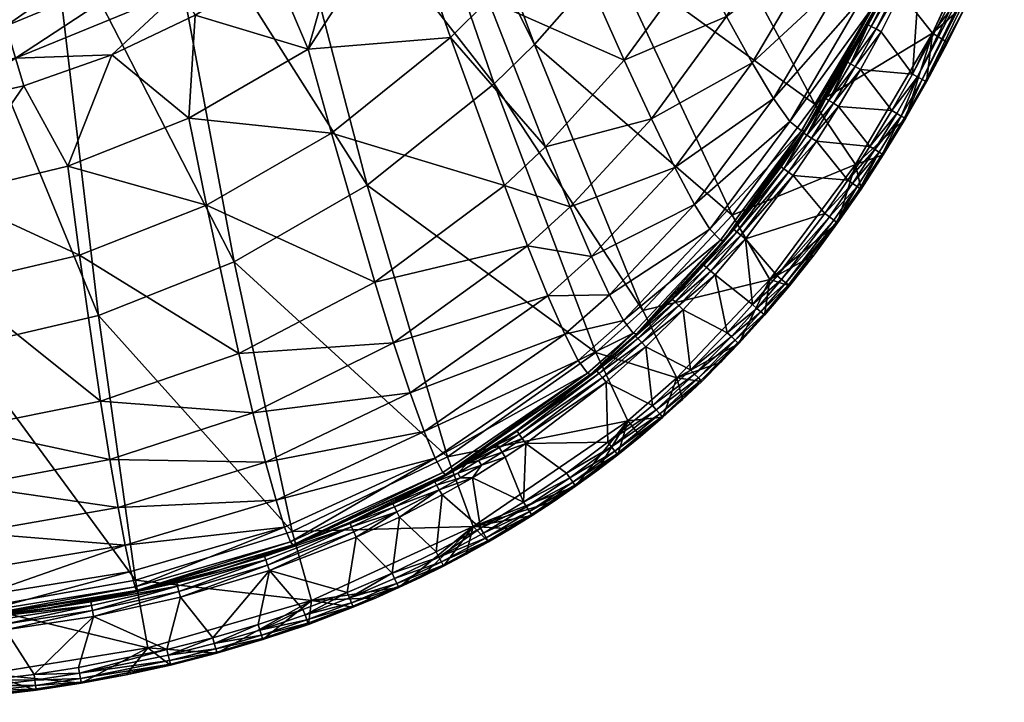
# Model space of a CAD drawing. Header units: inches. Extents: x -18.1 to 18.1, y -35 to 35.
# Tile 7 of 21: x 2.3 to 14.5, y -35 to -26.6. Entities that reach past the tile are written whole.
import ezdxf

# ---------------------------------------------------------------- set-up
doc = ezdxf.new("R2010")
doc.units = ezdxf.units.IN
doc.layers.get('0').update_dxf_attribs({"true_color": 0xc2ced6})

msp = doc.modelspace()

# ---------------------------------------------------------------- meshes
at = {"color": 7, "true_color": 0xffffff}
mesh = msp.add_polyface(dxfattribs=at)
corners = [(8.818, -28.137, 11.558), (9.791, -27.061, 11.533), (8.109, -26.318, 8.521), (10.694, -25.821, 11.504), (9.003, -25.289, 8.494), (11.377, -27.096, 14.688), (11.06, -26.52, 13.082), (10.128, -27.789, 13.109), (11.519, -24.417, 11.472), (9.834, -24.122, 8.463), (12.047, -27.906, 20.836), (12.959, -26.321, 20.837), (12.942, -26.349, 20.423), (12.03, -27.928, 20.424), (12.895, -26.37, 19.595), (11.985, -27.937, 19.601), (11.844, -27.82, 17.955), (12.747, -26.278, 17.941), (11.64, -27.535, 16.315), (12.53, -26.021, 16.295), (12.251, -25.614, 14.663), (11.912, -25.074, 13.053), (13.328, -24.316, 16.274), (13.034, -23.95, 14.637), (12.677, -23.458, 13.023), (12.054, -27.89, 21.041), (12.546, -27.078, 21.078), (12.965, -26.303, 21.043), (12.801, -26.617, 21.079), (8.484, -24.094, 6.799), (7.495, -24.684, 6.322), (9.636, -25.783, 7.921), (12.152, -27.609, 14.362), (11.13, -28.981, 14.372), (8.682, -26.866, 7.935), (10.52, -24.561, 7.907), (13.077, -26.049, 14.352), (11.327, -23.203, 7.892), (6.941, -22.215, 2.362), (7.685, -21.338, 2.354), (12.812, -26.623, 21.152), (12.557, -27.085, 21.152), (12.595, -27.106, 21.22), (12.85, -26.643, 21.22), (12.91, -26.675, 21.265), (12.653, -27.14, 21.265), (12.289, -27.538, 21.152), (12.326, -27.561, 21.22), (12.383, -27.596, 21.265), (13.052, -26.129, 21.079), (12.278, -27.532, 21.078), (12.974, -26.71, 21.28), (12.717, -27.176, 21.28), (12.446, -27.635, 21.28), (13.899, -24.315, 14.341)]
mesh.append_faces([[corners[k] for k in face] for face in [(0, 1, 2), (1, 3, 4), (4, 2, 1), (5, 6, 7), (1, 7, 6), (6, 3, 1), (3, 8, 9), (9, 4, 3), (10, 11, 12), (12, 13, 10), (13, 12, 14), (14, 15, 13), (16, 15, 14), (14, 17, 16), (18, 16, 17), (17, 19, 18), (5, 18, 19), (19, 20, 5), (6, 5, 20), (20, 21, 6), (3, 6, 21), (21, 8, 3), (20, 19, 22), (22, 23, 20), (21, 20, 23), (23, 24, 21), (8, 21, 24), (25, 26, 27), (27, 11, 25), (4, 29, 30), (2, 4, 30), (29, 4, 9), (31, 32, 33), (33, 34, 31), (35, 36, 32), (32, 31, 35), (37, 36, 35), (38, 31, 34), (39, 35, 31), (40, 41, 42), (42, 43, 40), (44, 43, 42), (42, 45, 44), (41, 46, 47), (47, 42, 41), (45, 42, 47), (47, 48, 45), (46, 41, 26), (41, 40, 28), (51, 44, 45), (45, 52, 51), (52, 45, 48), (48, 53, 52), (11, 10, 25), (54, 36, 37)]], dxfattribs={"vtx0": -1, "vtx1": -1, "vtx2": -1, "color": 7})
mesh.append_faces([[corners[k] for k in face] for face in [(27, 26, 28)]], dxfattribs={"vtx0": -1, "vtx2": -1, "color": 7})
mesh.append_faces([[corners[k] for k in face] for face in [(49, 28, 40), (26, 50, 46), (28, 26, 41)]], dxfattribs={"vtx1": -1, "vtx2": -1, "color": 7})
mesh = msp.add_polyface(dxfattribs=at)
corners = [(0, -29.961, 8.598), (0, -31.735, 11.603), (1.621, -31.626, 11.603), (1.497, -29.842, 8.596), (3.308, -31.287, 11.603), (3.048, -29.479, 8.59), (5.019, -30.694, 11.6), (0, -28.844, 7.096), (1.428, -28.729, 7.102), (2.904, -28.377, 7.117), (4.619, -28.859, 8.579), (1.352, -27.606, 5.786), (0.306, -27.715, 5.782), (2.356, -27.379, 5.793), (0, -27.721, 5.781), (4.401, -27.779, 7.137), (3.448, -26.997, 5.803), (1.619, -30.614, 7.995), (3.283, -30.223, 7.988), (3.74, -33.504, 14.418), (0, -30.743, 7.998), (0, -25.623, 2.398), (1.335, -25.499, 2.396), (2.682, -25.129, 2.392), (4.96, -29.56, 7.976), (0, -22.441, 0.02), (1.174, -22.343, 0.02), (4.019, -24.521, 2.385), (2.351, -22.05, 0.02), (0, -26.265, 5.138), (0.246, -26.26, 5.138), (1.944, -25.971, 5.138), (-0.246, -26.26, 5.138), (-1.943, -25.971, 5.138), (2.256, -27.038, 5.482), (4.306, -26.193, 5.495), (4.1, -25.822, 5.269), (2.139, -26.637, 5.264), (0.291, -27.362, 5.476), (0.274, -26.947, 5.262), (0, -27.367, 5.476), (0, -26.952, 5.262), (3.873, -25.415, 5.152), (2.01, -26.198, 5.152), (0.256, -26.493, 5.152), (0, -26.498, 5.152), (-0.256, -26.493, 5.152), (0.304, -27.682, 5.747), (-0.304, -27.682, 5.747), (3.756, -25.205, 5.138)]
mesh.append_faces([[corners[k] for k in face] for face in [(13, 34, 11), (16, 34, 13)]], dxfattribs={"vtx0": -1, "vtx1": -1, "color": 7})
mesh.append_faces([[corners[k] for k in face] for face in [(0, 1, 2), (2, 3, 0), (3, 2, 4), (4, 5, 3), (5, 4, 6), (7, 0, 3), (3, 8, 7), (9, 5, 10), (8, 3, 5), (5, 9, 8), (12, 7, 8), (8, 9, 13), (9, 15, 16), (17, 18, 19), (17, 20, 21), (21, 22, 17), (23, 24, 18), (18, 22, 23), (22, 21, 25), (23, 22, 26), (27, 23, 28), (29, 30, 31), (32, 31, 33), (31, 32, 29), (34, 35, 36), (36, 37, 34), (38, 34, 37), (37, 39, 38), (40, 38, 39), (39, 41, 40), (37, 36, 42), (42, 43, 37), (37, 43, 44), (44, 39, 37), (41, 39, 44), (44, 45, 41), (41, 45, 46), (47, 11, 38), (48, 14, 47), (47, 40, 48), (16, 35, 34), (11, 34, 38), (47, 38, 40), (43, 42, 31), (44, 43, 30), (45, 29, 32), (30, 29, 45), (45, 44, 30), (18, 17, 22), (42, 49, 31), (43, 31, 30)]], dxfattribs={"vtx0": -1, "vtx1": -1, "vtx2": -1, "color": 7})
mesh.append_faces([[corners[k] for k in face] for face in [(8, 11, 12), (47, 12, 11), (47, 14, 12)]], dxfattribs={"vtx0": -1, "vtx2": -1, "color": 7})
mesh.append_faces([[corners[k] for k in face] for face in [(13, 11, 8), (12, 14, 7), (16, 13, 9)]], dxfattribs={"vtx1": -1, "vtx2": -1, "color": 7})
mesh = msp.add_polyface(dxfattribs=at)
corners = [(5.194, -31.431, 13.164), (5.019, -30.694, 11.6), (3.308, -31.287, 11.603), (4.619, -28.859, 8.579), (3.048, -29.479, 8.59), (7.141, -31.181, 14.752), (6.936, -30.563, 13.158), (6.703, -29.814, 11.59), (6.165, -27.966, 8.561), (7.313, -31.66, 16.365), (7.45, -31.992, 17.989), (9.221, -30.781, 17.981), (9.056, -30.457, 16.354), (8.847, -29.98, 14.738), (8.596, -29.362, 13.14), (8.308, -28.614, 11.568), (7.64, -26.78, 8.533), (8.109, -26.318, 8.521), (8.818, -28.137, 11.558), (4.401, -27.779, 7.137), (2.904, -28.377, 7.117), (5.88, -26.927, 7.164), (7.057, -25.105, 6.308), (7.495, -24.684, 6.322), (5.448, -25.916, 5.832), (4.479, -26.505, 5.816), (6.353, -25.243, 5.852), (8.484, -24.094, 6.799), (7.957, -23.685, 5.904), (7.191, -24.496, 5.877), (3.448, -26.997, 5.803), (3.283, -30.223, 7.988), (4.96, -29.56, 7.976), (5.682, -32.899, 14.41), (6.608, -28.61, 7.96), (7.603, -31.976, 14.399), (9.439, -30.684, 14.386), (8.182, -27.354, 7.942), (4.019, -24.521, 2.385), (2.682, -25.129, 2.392), (5.32, -23.682, 2.376), (6.551, -22.618, 2.366), (8.682, -26.866, 7.935), (6.941, -22.215, 2.362), (6.121, -24.968, 5.514), (7.679, -23.452, 5.543), (7.338, -23.167, 5.287), (5.842, -24.638, 5.276), (4.306, -26.193, 5.495), (4.1, -25.822, 5.269), (6.958, -22.85, 5.155), (5.534, -24.272, 5.153), (3.873, -25.415, 5.152), (5.374, -24.084, 5.138), (3.756, -25.205, 5.138)]
mesh.append_faces([[corners[k] for k in face] for face in [(28, 45, 29), (26, 44, 24), (24, 48, 25)]], dxfattribs={"vtx0": -1, "vtx1": -1, "color": 7})
mesh.append_faces([[corners[k] for k in face] for face in [(0, 1, 2), (1, 3, 4), (5, 6, 0), (1, 0, 6), (6, 7, 1), (3, 1, 7), (7, 8, 3), (9, 10, 11), (5, 9, 12), (6, 5, 13), (13, 14, 6), (7, 6, 14), (14, 15, 7), (8, 7, 15), (15, 16, 8), (17, 16, 18), (3, 19, 20), (8, 21, 19), (19, 3, 8), (21, 8, 16), (16, 17, 22), (22, 21, 16), (23, 22, 17), (25, 19, 21), (22, 26, 21), (27, 28, 23), (29, 22, 23), (31, 32, 33), (32, 34, 35), (36, 34, 37), (38, 34, 32), (32, 39, 38), (40, 37, 34), (34, 38, 40), (41, 42, 37), (37, 40, 41), (42, 41, 43), (44, 45, 46), (46, 47, 44), (48, 44, 47), (47, 49, 48), (50, 51, 47), (49, 47, 51), (51, 52, 49), (29, 45, 44), (24, 44, 48), (52, 51, 53), (36, 35, 34), (52, 53, 54)]], dxfattribs={"vtx0": -1, "vtx1": -1, "vtx2": -1, "color": 7})
mesh.append_faces([[corners[k] for k in face] for face in [(21, 24, 25), (23, 28, 29), (21, 26, 24), (22, 29, 26), (44, 26, 29), (48, 30, 25)]], dxfattribs={"vtx0": -1, "vtx2": -1, "color": 7})
mesh.append_faces([[corners[k] for k in face] for face in [(25, 30, 19)]], dxfattribs={"vtx1": -1, "vtx2": -1, "color": 7})
mesh = msp.add_polyface(dxfattribs=at)
corners = [(13.755, -24.568, 20.422), (12.942, -26.349, 20.423), (12.959, -26.321, 20.837), (13.707, -24.601, 19.59), (12.895, -26.37, 19.595), (12.747, -26.278, 17.941), (12.53, -26.021, 16.295), (13.554, -24.538, 17.928), (13.052, -26.129, 21.079), (12.965, -26.303, 21.043), (12.801, -26.617, 21.079), (13.291, -25.634, 21.079), (13.778, -24.514, 21.046), (12.152, -27.609, 14.362), (13.077, -26.049, 14.352), (13.608, -26.727, 17.786), (14.453, -24.91, 17.78), (13.274, -27.786, 21.087), (13, -28.235, 21.087), (12.654, -28.355, 17.792), (13.534, -27.33, 21.087), (13.794, -26.842, 21.086), (14.041, -26.349, 21.086), (14.276, -25.849, 21.086), (13.537, -25.119, 21.153), (13.303, -25.64, 21.152), (13.342, -25.658, 21.221), (13.577, -25.137, 21.221), (13.403, -25.687, 21.265), (12.812, -26.623, 21.152), (12.85, -26.643, 21.22), (12.91, -26.675, 21.265), (13.469, -25.718, 21.28), (13.706, -25.193, 21.28), (12.974, -26.71, 21.28), (13.361, -27.235, 21.28), (12.717, -27.176, 21.28), (13.104, -27.686, 21.28), (14.317, -25.267, 21.28), (12.988, -28.227, 21.158), (13.261, -27.778, 21.158), (13.223, -27.756, 21.223), (12.95, -28.203, 21.223), (12.894, -28.168, 21.266), (13.166, -27.722, 21.266), (13.521, -27.323, 21.158), (13.482, -27.301, 21.223), (13.424, -27.269, 21.266), (14.444, -25.321, 21.223), (14.485, -25.338, 21.158), (14.383, -25.295, 21.266), (14.498, -25.344, 21.086), (12.834, -28.13, 21.28), (13.772, -24.535, 20.838)]
mesh.append_faces([[corners[k] for k in face] for face in [(8, 9, 10)]], dxfattribs={"vtx0": -1, "vtx1": -1, "color": 7})
mesh.append_faces([[corners[k] for k in face] for face in [(0, 1, 2), (3, 4, 1), (5, 4, 3), (6, 5, 7), (9, 11, 12), (13, 14, 15), (16, 15, 14), (17, 19, 15), (15, 16, 23), (24, 25, 26), (27, 26, 28), (26, 25, 29), (29, 30, 26), (28, 26, 30), (30, 31, 28), (29, 25, 8), (28, 32, 33), (32, 28, 31), (31, 34, 32), (35, 36, 37), (34, 36, 35), (32, 34, 35), (35, 38, 32), (39, 40, 41), (41, 42, 39), (43, 42, 41), (41, 44, 43), (40, 45, 46), (46, 41, 40), (41, 46, 47), (47, 44, 41), (48, 46, 49), (50, 47, 48), (45, 40, 17), (40, 39, 18), (49, 46, 45), (45, 22, 49), (52, 43, 44), (44, 37, 52), (37, 44, 47), (47, 35, 37), (50, 38, 35), (53, 2, 9), (47, 46, 48), (50, 35, 47)]], dxfattribs={"vtx0": -1, "vtx1": -1, "vtx2": -1, "color": 7})
mesh.append_faces([[corners[k] for k in face] for face in [(15, 20, 17), (15, 22, 21), (45, 21, 22), (45, 20, 21), (49, 23, 51), (49, 22, 23)]], dxfattribs={"vtx0": -1, "vtx2": -1, "color": 7})
mesh.append_faces([[corners[k] for k in face] for face in [(8, 11, 9), (17, 18, 19), (21, 20, 15), (23, 22, 15), (11, 8, 25), (17, 20, 45), (18, 17, 40)]], dxfattribs={"vtx1": -1, "vtx2": -1, "color": 7})
mesh = msp.add_polyface(dxfattribs=at)
corners = [(9.123, -28.88, 13.131), (8.818, -28.137, 11.558), (8.308, -28.614, 11.568), (10.42, -28.39, 14.711), (10.128, -27.789, 13.109), (9.791, -27.061, 11.533), (11.044, -29.278, 20.836), (12.047, -27.906, 20.836), (12.03, -27.928, 20.424), (11.028, -29.295, 20.426), (11.985, -27.937, 19.601), (11.844, -27.82, 17.955), (10.852, -29.155, 17.967), (10.663, -28.85, 16.333), (11.64, -27.535, 16.315), (11.377, -27.096, 14.688), (11.724, -28.377, 21.078), (12.008, -27.959, 21.078), (12.054, -27.89, 21.041), (12.278, -27.532, 21.078), (11.05, -29.266, 21.04), (11.439, -28.77, 21.078), (12.546, -27.078, 21.078), (11.13, -28.981, 14.372), (12.152, -27.609, 14.362), (12.654, -28.355, 17.792), (13.608, -26.727, 17.786), (8.682, -26.866, 7.935), (10.022, -30.163, 14.382), (8.182, -27.354, 7.942), (12.724, -28.66, 21.087), (12.434, -29.077, 21.087), (13, -28.235, 21.087), (12.289, -27.538, 21.152), (12.018, -27.966, 21.152), (12.055, -27.99, 21.22), (12.326, -27.561, 21.22), (12.383, -27.596, 21.265), (12.111, -28.027, 21.265), (11.735, -28.384, 21.152), (11.77, -28.409, 21.22), (11.825, -28.448, 21.265), (11.151, -29.16, 21.152), (11.185, -29.188, 21.22), (12.446, -27.635, 21.28), (12.172, -28.067, 21.28), (11.885, -28.49, 21.28), (12.275, -28.963, 21.28), (12.561, -28.55, 21.28), (12.834, -28.13, 21.28), (13.104, -27.686, 21.28), (12.717, -27.176, 21.28), (12.711, -28.652, 21.158), (12.988, -28.227, 21.158), (12.95, -28.203, 21.223), (12.675, -28.627, 21.223), (12.62, -28.59, 21.266), (12.894, -28.168, 21.266), (7.64, -26.78, 8.533)]
mesh.append_faces([[corners[k] for k in face] for face in [(16, 18, 21), (30, 25, 32)]], dxfattribs={"vtx0": -1, "vtx1": -1, "color": 7})
mesh.append_faces([[corners[k] for k in face] for face in [(0, 1, 2), (3, 4, 0), (1, 0, 4), (4, 5, 1), (6, 7, 8), (9, 8, 10), (10, 11, 12), (13, 12, 11), (11, 14, 13), (3, 13, 14), (14, 15, 3), (4, 3, 15), (20, 21, 18), (18, 7, 20), (23, 24, 25), (26, 25, 24), (27, 23, 28), (28, 29, 27), (33, 34, 35), (35, 36, 33), (37, 36, 35), (35, 38, 37), (34, 39, 40), (40, 35, 34), (38, 35, 40), (40, 41, 38), (40, 39, 42), (41, 40, 43), (39, 34, 17), (34, 33, 19), (44, 37, 38), (38, 45, 44), (45, 38, 41), (41, 46, 45), (46, 47, 48), (48, 45, 46), (49, 44, 45), (45, 48, 49), (44, 49, 50), (50, 51, 44), (52, 53, 54), (54, 55, 52), (56, 55, 54), (54, 57, 56), (53, 52, 30), (48, 56, 57), (57, 49, 48), (58, 2, 1)]], dxfattribs={"vtx0": -1, "vtx1": -1, "vtx2": -1, "color": 7})
mesh.append_faces([[corners[k] for k in face] for face in [(18, 19, 22), (25, 30, 31)]], dxfattribs={"vtx0": -1, "vtx2": -1, "color": 7})
mesh.append_faces([[corners[k] for k in face] for face in [(16, 17, 18), (17, 19, 18), (17, 16, 39), (19, 17, 34), (16, 21, 39), (30, 32, 53)]], dxfattribs={"vtx1": -1, "vtx2": -1, "color": 7})
mesh = msp.add_polyface(dxfattribs=at)
corners = [(7.592, -32.194, 20.844), (9.39, -30.949, 20.838), (9.375, -30.957, 20.43), (7.58, -32.195, 20.436), (9.337, -30.941, 19.614), (9.221, -30.781, 17.981), (7.45, -31.992, 17.989), (9.056, -30.457, 16.354), (7.313, -31.66, 16.365), (8.847, -29.98, 14.738), (7.141, -31.181, 14.752), (9.959, -30.442, 20.837), (9.944, -30.453, 20.429), (9.904, -30.442, 19.611), (9.782, -30.288, 17.977), (9.609, -29.968, 16.348), (9.388, -29.495, 14.73), (8.596, -29.362, 13.14), (9.123, -28.88, 13.131), (8.308, -28.614, 11.568), (10.852, -29.155, 17.967), (10.663, -28.85, 16.333), (10.42, -28.39, 14.711), (9.923, -30.471, 21.078), (10.381, -30.018, 21.078), (9.965, -30.432, 21.041), (9.395, -30.94, 21.042), (9.443, -30.899, 21.078), (8.961, -31.286, 21.078), (7.597, -32.189, 21.048), (8.461, -31.648, 21.079), (7.603, -31.976, 14.399), (9.439, -30.684, 14.386), (9.836, -31.528, 17.805), (10.443, -30.996, 17.802), (10.022, -30.163, 14.382), (8.182, -27.354, 7.942), (9.932, -30.48, 21.152), (9.961, -30.511, 21.22), (10.421, -30.056, 21.22), (10.008, -30.56, 21.265), (10.47, -30.103, 21.265), (9.451, -30.909, 21.152), (9.479, -30.942, 21.22), (9.523, -30.993, 21.265), (8.468, -31.659, 21.152), (8.492, -31.695, 21.22), (8.53, -31.75, 21.265), (10.39, -30.026, 21.152), (10.058, -30.614, 21.28), (9.57, -31.049, 21.28), (8.572, -31.811, 21.28), (10.14, -31.338, 21.28), (9.59, -31.795, 21.28), (10.26, -31.475, 21.158), (9.994, -31.722, 21.087), (10.27, -31.486, 21.087), (10.187, -31.392, 21.266)]
mesh.append_faces([[corners[k] for k in face] for face in [(28, 26, 30), (30, 45, 28), (28, 42, 27)]], dxfattribs={"vtx0": -1, "vtx1": -1, "color": 7})
mesh.append_faces([[corners[k] for k in face] for face in [(0, 1, 2), (3, 2, 4), (4, 5, 6), (5, 7, 8), (7, 9, 10), (1, 11, 12), (12, 2, 1), (2, 12, 13), (13, 4, 2), (5, 4, 13), (13, 14, 5), (7, 5, 14), (14, 15, 7), (9, 7, 15), (15, 16, 9), (17, 9, 16), (16, 18, 17), (19, 17, 18), (15, 14, 20), (16, 15, 21), (21, 22, 16), (18, 16, 22), (26, 27, 25), (29, 26, 1), (11, 1, 26), (26, 25, 11), (31, 32, 33), (34, 33, 32), (32, 35, 34), (36, 35, 32), (37, 38, 39), (38, 40, 41), (38, 37, 42), (42, 43, 38), (40, 38, 43), (43, 44, 40), (43, 42, 45), (45, 46, 43), (47, 44, 46), (27, 42, 37), (23, 37, 48), (28, 45, 42), (49, 40, 44), (44, 50, 49), (47, 51, 50), (49, 50, 52), (51, 53, 50), (53, 52, 50), (57, 52, 53), (44, 43, 46), (47, 50, 44)]], dxfattribs={"vtx0": -1, "vtx1": -1, "vtx2": -1, "color": 7})
mesh.append_faces([[corners[k] for k in face] for face in [(26, 28, 27), (25, 27, 23), (37, 23, 27), (54, 55, 56)]], dxfattribs={"vtx0": -1, "vtx2": -1, "color": 7})
mesh.append_faces([[corners[k] for k in face] for face in [(23, 24, 25)]], dxfattribs={"vtx1": -1, "vtx2": -1, "color": 7})
mesh = msp.add_polyface(dxfattribs=at)
corners = [(9.959, -30.442, 20.837), (11.044, -29.278, 20.836), (11.028, -29.295, 20.426), (9.944, -30.453, 20.429), (10.984, -29.293, 19.606), (10.852, -29.155, 17.967), (9.782, -30.288, 17.977), (10.663, -28.85, 16.333), (9.609, -29.968, 16.348), (12.03, -27.928, 20.424), (11.985, -27.937, 19.601), (11.141, -29.153, 21.078), (11.439, -28.77, 21.078), (11.05, -29.266, 21.04), (10.77, -29.593, 21.078), (10.381, -30.018, 21.078), (9.965, -30.432, 21.041), (10.022, -30.163, 14.382), (11.13, -28.981, 14.372), (11.595, -29.779, 17.797), (12.654, -28.355, 17.792), (12.142, -29.472, 21.087), (11.837, -29.857, 21.087), (12.434, -29.077, 21.087), (11.151, -29.16, 21.152), (11.185, -29.188, 21.22), (11.77, -28.409, 21.22), (11.237, -29.23, 21.265), (11.825, -28.448, 21.265), (10.779, -29.602, 21.152), (10.812, -29.63, 21.22), (10.863, -29.675, 21.265), (10.39, -30.026, 21.152), (10.421, -30.056, 21.22), (11.735, -28.384, 21.152), (11.885, -28.49, 21.28), (11.294, -29.276, 21.28), (10.918, -29.723, 21.28), (10.47, -30.103, 21.265), (11.382, -30.09, 21.28), (11.685, -29.732, 21.28), (12.275, -28.963, 21.28), (11.791, -29.819, 21.223), (11.826, -29.847, 21.158), (12.422, -29.069, 21.158), (12.386, -29.043, 21.223), (11.74, -29.777, 21.266), (12.333, -29.004, 21.266), (12.711, -28.652, 21.158), (12.675, -28.627, 21.223), (12.62, -28.59, 21.266), (12.724, -28.66, 21.087), (12.561, -28.55, 21.28), (12.047, -27.906, 20.836)]
mesh.append_faces([[corners[k] for k in face] for face in [(14, 13, 15), (11, 24, 12)]], dxfattribs={"vtx0": -1, "vtx1": -1, "color": 7})
mesh.append_faces([[corners[k] for k in face] for face in [(0, 1, 2), (3, 2, 4), (4, 5, 6), (5, 7, 8), (9, 2, 1), (10, 4, 2), (5, 4, 10), (13, 1, 16), (17, 18, 19), (20, 19, 18), (19, 20, 23), (24, 25, 26), (25, 27, 28), (25, 24, 29), (29, 30, 25), (27, 25, 30), (30, 31, 27), (30, 29, 32), (32, 33, 30), (31, 30, 33), (29, 24, 11), (15, 32, 29), (12, 24, 34), (35, 28, 27), (27, 36, 35), (37, 31, 38), (36, 27, 31), (31, 37, 36), (39, 40, 36), (36, 37, 39), (36, 40, 41), (41, 35, 36), (42, 43, 44), (44, 45, 42), (46, 42, 45), (45, 47, 46), (44, 48, 49), (49, 45, 44), (47, 45, 49), (49, 50, 47), (48, 44, 23), (43, 21, 44), (46, 40, 39), (41, 47, 50), (50, 52, 41), (40, 46, 47), (47, 41, 40), (53, 1, 13)]], dxfattribs={"vtx0": -1, "vtx1": -1, "vtx2": -1, "color": 7})
mesh.append_faces([[corners[k] for k in face] for face in [(19, 21, 22), (29, 14, 15), (44, 21, 23), (43, 22, 21)]], dxfattribs={"vtx0": -1, "vtx2": -1, "color": 7})
mesh.append_faces([[corners[k] for k in face] for face in [(11, 12, 13), (14, 11, 13), (23, 21, 19), (11, 14, 29), (23, 51, 48)]], dxfattribs={"vtx1": -1, "vtx2": -1, "color": 7})
mesh = msp.add_polyface(dxfattribs=at)
corners = [(11.028, -29.295, 20.426), (9.944, -30.453, 20.429), (9.959, -30.442, 20.837), (10.984, -29.293, 19.606), (9.904, -30.442, 19.611), (9.782, -30.288, 17.977), (10.381, -30.018, 21.078), (11.05, -29.266, 21.04), (9.965, -30.432, 21.041), (11.595, -29.779, 17.797), (10.443, -30.996, 17.802), (10.022, -30.163, 14.382), (11.837, -29.857, 21.087), (11.53, -30.22, 21.087), (11.211, -30.573, 21.087), (10.27, -31.486, 21.087), (9.836, -31.528, 17.805), (10.513, -31.266, 21.087), (10.751, -31.041, 21.087), (10.984, -30.809, 21.087), (10.421, -30.056, 21.22), (10.47, -30.103, 21.265), (10.863, -29.675, 21.265), (10.39, -30.026, 21.152), (9.932, -30.48, 21.152), (9.961, -30.511, 21.22), (9.923, -30.471, 21.078), (10.523, -30.154, 21.28), (10.918, -29.723, 21.28), (10.008, -30.56, 21.265), (10.058, -30.614, 21.28), (10.14, -31.338, 21.28), (10.614, -30.899, 21.28), (11.067, -30.438, 21.28), (11.382, -30.09, 21.28), (10.231, -31.441, 21.223), (10.26, -31.475, 21.158), (10.741, -31.03, 21.158), (10.71, -30.998, 21.223), (10.187, -31.392, 21.266), (10.664, -30.951, 21.266), (11.2, -30.562, 21.158), (11.167, -30.532, 21.223), (11.119, -30.487, 21.266), (11.519, -30.21, 21.158), (11.485, -30.181, 21.223), (11.436, -30.137, 21.266), (11.826, -29.847, 21.158), (11.791, -29.819, 21.223), (11.74, -29.777, 21.266), (11.044, -29.278, 20.836)]
mesh.append_faces([[corners[k] for k in face] for face in [(17, 10, 18)]], dxfattribs={"vtx0": -1, "vtx1": -1, "color": 7})
mesh.append_faces([[corners[k] for k in face] for face in [(0, 1, 2), (3, 4, 1), (5, 4, 3), (6, 7, 8), (9, 10, 11), (14, 10, 9), (15, 16, 10), (20, 21, 22), (20, 23, 24), (21, 20, 25), (21, 27, 28), (29, 30, 27), (27, 21, 29), (31, 32, 30), (32, 33, 27), (27, 30, 32), (33, 34, 28), (28, 27, 33), (35, 36, 37), (37, 38, 35), (39, 35, 38), (38, 40, 39), (38, 37, 41), (41, 42, 38), (40, 38, 42), (42, 43, 40), (42, 41, 44), (44, 45, 42), (43, 42, 45), (45, 46, 43), (45, 44, 47), (47, 48, 45), (46, 45, 48), (48, 49, 46), (47, 44, 13), (13, 44, 41), (41, 37, 19), (36, 17, 37), (32, 40, 43), (43, 33, 32), (34, 46, 49), (33, 43, 46), (46, 34, 33), (31, 39, 40), (40, 32, 31), (50, 2, 8)]], dxfattribs={"vtx0": -1, "vtx1": -1, "vtx2": -1, "color": 7})
mesh.append_faces([[corners[k] for k in face] for face in [(9, 13, 14), (10, 17, 15), (10, 19, 18), (10, 14, 19), (23, 6, 26), (36, 15, 17), (37, 17, 18), (41, 19, 14), (41, 14, 13), (37, 18, 19)]], dxfattribs={"vtx0": -1, "vtx2": -1, "color": 7})
mesh.append_faces([[corners[k] for k in face] for face in [(12, 13, 9), (13, 12, 47)]], dxfattribs={"vtx1": -1, "vtx2": -1, "color": 7})
mesh = msp.add_polyface(dxfattribs=at)
corners = [(1.769, -33.374, 16.363), (1.726, -32.919, 14.751), (0, -33.019, 14.75), (0, -32.44, 13.162), (1.676, -32.335, 13.163), (0, -31.735, 11.603), (1.621, -31.626, 11.603), (3.613, -33.068, 16.365), (3.525, -32.604, 14.754), (3.423, -32.009, 13.165), (3.308, -31.287, 11.603), (3.76, -33.639, 20.86), (5.696, -33.071, 20.852), (5.687, -33.067, 20.443), (3.753, -33.631, 20.45), (5.661, -33.03, 19.626), (3.735, -33.588, 19.629), (5.585, -32.845, 17.992), (3.683, -33.397, 17.992), (5.48, -32.513, 16.367), (5.349, -32.04, 14.756), (5.194, -31.431, 13.164), (7.58, -32.195, 20.436), (7.547, -32.168, 19.62), (7.45, -31.992, 17.989), (7.313, -31.66, 16.365), (7.141, -31.181, 14.752), (6.392, -32.79, 21.08), (5.701, -33.069, 21.057), (5.868, -33.005, 21.081), (5.335, -33.199, 21.081), (7.597, -32.189, 21.048), (3.763, -33.64, 21.065), (4.795, -33.371, 21.082), (7.592, -32.194, 20.844), (7.922, -32.837, 17.811), (5.918, -33.754, 17.817), (5.682, -32.899, 14.41), (1.832, -33.841, 14.424), (0, -33.948, 14.425), (0, -30.743, 7.998), (1.619, -30.614, 7.995), (3.74, -33.504, 14.418), (3.283, -30.223, 7.988), (7.603, -31.976, 14.399), (4.96, -29.56, 7.976), (6.948, -32.595, 21.221), (6.928, -32.556, 21.153), (6.398, -32.802, 21.154), (6.415, -32.842, 21.221), (6.977, -32.656, 21.265), (6.442, -32.904, 21.266), (5.339, -33.212, 21.154), (5.354, -33.253, 21.221), (5.375, -33.317, 21.266), (6.923, -32.545, 21.08), (5.399, -33.385, 21.28), (6.471, -32.97, 21.28)]
mesh.append_faces([[corners[k] for k in face] for face in [(27, 28, 29), (29, 48, 27), (33, 52, 30), (30, 52, 29)]], dxfattribs={"vtx0": -1, "vtx1": -1, "color": 7})
mesh.append_faces([[corners[k] for k in face] for face in [(0, 1, 2), (3, 2, 1), (1, 4, 3), (5, 3, 4), (4, 6, 5), (1, 0, 7), (7, 8, 1), (4, 1, 8), (8, 9, 4), (6, 4, 9), (9, 10, 6), (11, 12, 13), (14, 13, 15), (16, 15, 17), (7, 18, 17), (17, 19, 7), (8, 7, 19), (19, 20, 8), (9, 8, 20), (20, 21, 9), (10, 9, 21), (22, 13, 12), (23, 15, 13), (24, 17, 15), (19, 17, 24), (24, 25, 19), (20, 19, 25), (25, 26, 20), (21, 20, 26), (31, 28, 27), (32, 28, 12), (34, 12, 28), (35, 36, 37), (38, 39, 40), (40, 41, 38), (42, 38, 41), (37, 42, 43), (44, 37, 45), (46, 47, 48), (48, 49, 46), (50, 46, 49), (49, 51, 50), (49, 48, 52), (52, 53, 49), (49, 53, 54), (54, 51, 49), (27, 48, 47), (29, 52, 48), (54, 56, 51), (50, 51, 57), (56, 57, 51)]], dxfattribs={"vtx0": -1, "vtx1": -1, "vtx2": -1, "color": 7})
mesh.append_faces([[corners[k] for k in face] for face in [(28, 30, 29), (28, 33, 30), (47, 55, 27)]], dxfattribs={"vtx0": -1, "vtx2": -1, "color": 7})
mesh = msp.add_polyface(dxfattribs=at)
corners = [(5.696, -33.071, 20.852), (7.592, -32.194, 20.844), (7.58, -32.195, 20.436), (5.687, -33.067, 20.443), (7.547, -32.168, 19.62), (5.661, -33.03, 19.626), (7.45, -31.992, 17.989), (9.375, -30.957, 20.43), (9.337, -30.941, 19.614), (7.597, -32.189, 21.048), (6.923, -32.545, 21.08), (7.441, -32.275, 21.08), (8.212, -31.814, 21.079), (8.461, -31.648, 21.079), (7.845, -32.044, 21.077), (6.392, -32.79, 21.08), (5.701, -33.069, 21.057), (5.682, -32.899, 14.41), (7.603, -31.976, 14.399), (7.922, -32.837, 17.811), (7.555, -33.329, 21.085), (7.279, -33.466, 21.085), (7.834, -33.182, 21.086), (8.11, -33.029, 21.086), (8.382, -32.869, 21.086), (8.242, -31.862, 21.221), (8.219, -31.825, 21.152), (7.843, -32.061, 21.153), (7.988, -32.022, 21.221), (8.279, -31.918, 21.265), (8.023, -32.08, 21.265), (7.73, -32.177, 21.221), (7.764, -32.235, 21.265), (7.468, -32.325, 21.221), (7.447, -32.287, 21.153), (7.5, -32.384, 21.265), (6.928, -32.556, 21.153), (6.948, -32.595, 21.221), (6.977, -32.656, 21.265), (7.911, -32.234, 21.28), (7.536, -32.448, 21.28), (7.009, -32.721, 21.28), (6.471, -32.97, 21.28), (6.919, -33.417, 21.28), (7.465, -33.154, 21.28), (8.012, -32.858, 21.28), (8.545, -32.536, 21.28), (7.528, -33.277, 21.223), (7.548, -33.316, 21.157), (8.103, -33.016, 21.157), (8.081, -32.978, 21.223), (7.498, -33.218, 21.266), (8.048, -32.92, 21.266), (8.319, -31.98, 21.28)]
mesh.append_faces([[corners[k] for k in face] for face in [(10, 9, 15), (22, 19, 23), (20, 19, 22), (14, 26, 12), (11, 27, 14), (53, 30, 39)]], dxfattribs={"vtx0": -1, "vtx1": -1, "color": 7})
mesh.append_faces([[corners[k] for k in face] for face in [(0, 1, 2), (3, 2, 4), (5, 4, 6), (7, 2, 1), (8, 4, 2), (6, 4, 8), (16, 9, 1), (17, 18, 19), (25, 26, 27), (27, 28, 25), (29, 25, 28), (28, 30, 29), (31, 28, 27), (30, 28, 31), (31, 32, 30), (33, 31, 34), (32, 31, 33), (33, 35, 32), (33, 34, 36), (36, 37, 33), (35, 33, 37), (37, 38, 35), (14, 27, 26), (10, 36, 34), (11, 34, 27), (39, 32, 35), (41, 40, 35), (35, 38, 41), (42, 41, 38), (43, 44, 41), (41, 42, 43), (40, 41, 44), (44, 45, 40), (39, 45, 46), (47, 48, 49), (49, 50, 47), (51, 47, 50), (50, 52, 51), (49, 48, 22), (45, 44, 51), (51, 52, 45), (31, 27, 34), (32, 39, 30)]], dxfattribs={"vtx0": -1, "vtx1": -1, "vtx2": -1, "color": 7})
mesh.append_faces([[corners[k] for k in face] for face in [(9, 10, 11), (9, 12, 13), (9, 14, 12), (9, 11, 14), (34, 11, 10), (35, 40, 39), (49, 22, 23)]], dxfattribs={"vtx0": -1, "vtx2": -1, "color": 7})
mesh.append_faces([[corners[k] for k in face] for face in [(20, 21, 19), (24, 23, 19), (39, 40, 45)]], dxfattribs={"vtx1": -1, "vtx2": -1, "color": 7})
mesh = msp.add_polyface(dxfattribs=at)
corners = [(8.461, -31.648, 21.079), (9.395, -30.94, 21.042), (7.597, -32.189, 21.048), (9.39, -30.949, 20.838), (7.592, -32.194, 20.844), (9.836, -31.528, 17.805), (7.922, -32.837, 17.811), (7.603, -31.976, 14.399), (8.923, -32.524, 21.086), (8.65, -32.702, 21.086), (8.382, -32.869, 21.086), (9.19, -32.339, 21.087), (10.27, -31.486, 21.087), (9.994, -31.722, 21.087), (9.712, -31.95, 21.087), (9.454, -32.148, 21.087), (8.492, -31.695, 21.22), (8.468, -31.659, 21.152), (8.219, -31.825, 21.152), (8.242, -31.862, 21.221), (8.53, -31.75, 21.265), (8.279, -31.918, 21.265), (8.212, -31.814, 21.079), (8.572, -31.811, 21.28), (8.319, -31.98, 21.28), (8.023, -32.08, 21.265), (8.545, -32.536, 21.28), (7.911, -32.234, 21.28), (9.077, -32.179, 21.28), (9.59, -31.795, 21.28), (8.081, -32.978, 21.223), (8.103, -33.016, 21.157), (8.642, -32.69, 21.158), (8.619, -32.653, 21.223), (8.048, -32.92, 21.266), (8.583, -32.597, 21.266), (9.182, -32.327, 21.158), (9.156, -32.291, 21.223), (9.118, -32.237, 21.266), (9.703, -31.938, 21.158), (9.675, -31.904, 21.223), (9.634, -31.852, 21.266), (10.26, -31.475, 21.158), (10.231, -31.441, 21.223), (10.187, -31.392, 21.266), (8.11, -33.029, 21.086), (8.012, -32.858, 21.28)]
mesh.append_faces([[corners[k] for k in face] for face in [(11, 5, 15)]], dxfattribs={"vtx0": -1, "vtx1": -1, "color": 7})
mesh.append_faces([[corners[k] for k in face] for face in [(0, 1, 2), (3, 4, 2), (5, 6, 7), (6, 5, 11), (16, 17, 18), (18, 19, 16), (20, 16, 19), (19, 21, 20), (22, 18, 17), (23, 20, 21), (21, 24, 23), (24, 21, 25), (26, 28, 23), (23, 24, 26), (29, 23, 28), (30, 31, 32), (32, 33, 30), (34, 30, 33), (33, 35, 34), (33, 32, 36), (36, 37, 33), (35, 33, 37), (37, 38, 35), (37, 36, 39), (39, 40, 37), (38, 37, 40), (40, 41, 38), (40, 39, 42), (42, 43, 40), (41, 40, 43), (43, 44, 41), (36, 32, 8), (42, 39, 13), (36, 15, 39), (31, 10, 32), (26, 35, 38), (38, 28, 26), (29, 41, 44), (28, 38, 41), (41, 29, 28), (46, 34, 35), (35, 26, 46)]], dxfattribs={"vtx0": -1, "vtx1": -1, "vtx2": -1, "color": 7})
mesh.append_faces([[corners[k] for k in face] for face in [(5, 12, 13), (17, 0, 22), (26, 24, 27), (31, 45, 10), (32, 9, 8), (36, 11, 15), (36, 8, 11), (39, 14, 13), (39, 15, 14), (32, 10, 9)]], dxfattribs={"vtx0": -1, "vtx2": -1, "color": 7})
mesh.append_faces([[corners[k] for k in face] for face in [(8, 9, 6), (9, 10, 6), (11, 8, 6), (13, 14, 5), (14, 15, 5)]], dxfattribs={"vtx1": -1, "vtx2": -1, "color": 7})
mesh = msp.add_polyface(dxfattribs=at)
corners = [(1.843, -33.952, 20.865), (3.76, -33.639, 20.86), (3.753, -33.631, 20.45), (1.839, -33.941, 20.454), (3.735, -33.588, 19.629), (1.83, -33.894, 19.632), (3.683, -33.397, 17.992), (1.803, -33.7, 17.992), (3.613, -33.068, 16.365), (5.687, -33.067, 20.443), (5.661, -33.03, 19.626), (5.585, -32.845, 17.992), (4.795, -33.371, 21.082), (5.701, -33.069, 21.057), (3.763, -33.64, 21.065), (3.718, -33.65, 21.083), (4.247, -33.523, 21.082), (3.185, -33.759, 21.083), (1.844, -33.955, 21.071), (2.648, -33.85, 21.084), (5.696, -33.071, 20.852), (1.832, -33.841, 14.424), (3.74, -33.504, 14.418), (3.892, -34.343, 17.822), (5.918, -33.754, 17.817), (3.068, -34.779, 21.082), (3.623, -34.676, 21.082), (4.175, -34.555, 21.083), (4.749, -34.408, 21.083), (1.905, -34.664, 17.824), (4.251, -33.537, 21.155), (4.262, -33.579, 21.222), (5.354, -33.253, 21.221), (4.278, -33.644, 21.266), (3.187, -33.772, 21.156), (3.195, -33.816, 21.222), (3.208, -33.881, 21.266), (5.339, -33.212, 21.154), (3.221, -33.952, 21.28), (4.297, -33.714, 21.28), (5.375, -33.317, 21.266), (4.129, -34.363, 21.28), (3.035, -34.585, 21.28), (2.484, -34.67, 21.28), (4.697, -34.218, 21.28), (5.399, -33.385, 21.28), (3.059, -34.723, 21.222), (3.066, -34.766, 21.155), (4.172, -34.542, 21.155), (4.161, -34.499, 21.222), (3.048, -34.657, 21.266), (4.146, -34.434, 21.266), (4.746, -34.395, 21.155), (4.734, -34.352, 21.222), (4.716, -34.288, 21.266), (2.509, -34.851, 21.154)]
mesh.append_faces([[corners[k] for k in face] for face in [(15, 14, 17), (25, 23, 26), (27, 23, 28), (16, 30, 12), (17, 34, 15), (19, 34, 17), (15, 30, 16)]], dxfattribs={"vtx0": -1, "vtx1": -1, "color": 7})
mesh.append_faces([[corners[k] for k in face] for face in [(0, 1, 2), (3, 2, 4), (5, 4, 6), (7, 6, 8), (9, 2, 1), (10, 4, 2), (11, 6, 4), (12, 13, 14), (18, 14, 1), (20, 1, 14), (21, 22, 23), (24, 23, 22), (28, 23, 24), (29, 23, 25), (30, 31, 32), (32, 31, 33), (31, 30, 34), (34, 35, 31), (31, 35, 36), (36, 33, 31), (15, 34, 30), (30, 37, 12), (38, 39, 33), (33, 36, 38), (33, 39, 40), (41, 38, 42), (38, 43, 42), (44, 39, 41), (38, 41, 39), (44, 45, 39), (46, 47, 48), (48, 49, 46), (50, 46, 49), (49, 51, 50), (49, 48, 52), (52, 53, 49), (51, 49, 53), (53, 54, 51), (25, 47, 55), (28, 52, 48), (48, 47, 26), (41, 42, 50), (50, 51, 41), (44, 41, 51), (51, 54, 44)]], dxfattribs={"vtx0": -1, "vtx1": -1, "vtx2": -1, "color": 7})
mesh.append_faces([[corners[k] for k in face] for face in [(14, 15, 16), (23, 27, 26), (48, 26, 27), (48, 27, 28), (47, 25, 26)]], dxfattribs={"vtx0": -1, "vtx2": -1, "color": 7})
mesh.append_faces([[corners[k] for k in face] for face in [(19, 17, 14), (16, 12, 14)]], dxfattribs={"vtx1": -1, "vtx2": -1, "color": 7})
mesh = msp.add_polyface(dxfattribs=at)
corners = [(3.74, -33.504, 14.418), (5.682, -32.899, 14.41), (5.918, -33.754, 17.817), (5.881, -34.051, 21.084), (6.436, -33.839, 21.085), (7.001, -33.596, 21.085), (7.922, -32.837, 17.811), (7.279, -33.466, 21.085), (6.719, -33.721, 21.085), (5.318, -34.24, 21.084), (4.749, -34.408, 21.083), (5.354, -33.253, 21.221), (5.339, -33.212, 21.154), (4.251, -33.537, 21.155), (4.278, -33.644, 21.266), (5.375, -33.317, 21.266), (4.697, -34.218, 21.28), (5.259, -34.053, 21.28), (5.399, -33.385, 21.28), (6.362, -33.657, 21.28), (5.814, -33.866, 21.28), (6.919, -33.417, 21.28), (6.471, -32.97, 21.28), (4.734, -34.352, 21.222), (4.746, -34.395, 21.155), (5.314, -34.227, 21.156), (5.301, -34.185, 21.222), (4.716, -34.288, 21.266), (5.281, -34.122, 21.266), (5.876, -34.037, 21.156), (5.861, -33.996, 21.222), (5.839, -33.934, 21.266), (6.43, -33.826, 21.156), (6.414, -33.785, 21.223), (6.389, -33.724, 21.266), (6.995, -33.583, 21.157), (6.976, -33.543, 21.223), (6.949, -33.483, 21.266), (7.548, -33.316, 21.157), (7.528, -33.277, 21.223), (7.498, -33.218, 21.266), (7.555, -33.329, 21.085), (7.834, -33.182, 21.086), (7.465, -33.154, 21.28), (4.297, -33.714, 21.28)]
mesh.append_faces([[corners[k] for k in face] for face in [(3, 2, 4), (4, 2, 8), (9, 2, 3)]], dxfattribs={"vtx0": -1, "vtx1": -1, "color": 7})
mesh.append_faces([[corners[k] for k in face] for face in [(0, 1, 2), (5, 2, 6), (11, 12, 13), (14, 15, 11), (16, 17, 18), (19, 18, 20), (18, 17, 20), (19, 21, 22), (22, 18, 19), (23, 24, 25), (25, 26, 23), (27, 23, 26), (26, 28, 27), (26, 25, 29), (29, 30, 26), (28, 26, 30), (30, 31, 28), (30, 29, 32), (32, 33, 30), (31, 30, 33), (33, 34, 31), (33, 32, 35), (35, 36, 33), (34, 33, 36), (36, 37, 34), (36, 35, 38), (38, 39, 36), (37, 36, 39), (39, 40, 37), (9, 25, 24), (3, 29, 25), (4, 32, 29), (35, 32, 8), (35, 7, 38), (17, 16, 27), (27, 28, 17), (20, 17, 28), (28, 31, 20), (21, 19, 34), (34, 37, 21), (21, 37, 40), (40, 43, 21), (19, 20, 31), (31, 34, 19), (44, 18, 15)]], dxfattribs={"vtx0": -1, "vtx1": -1, "vtx2": -1, "color": 7})
mesh.append_faces([[corners[k] for k in face] for face in [(6, 7, 5), (2, 5, 8), (2, 9, 10), (24, 10, 9), (25, 9, 3), (32, 4, 8), (35, 5, 7), (35, 8, 5), (38, 41, 42), (38, 7, 41), (29, 3, 4)]], dxfattribs={"vtx0": -1, "vtx2": -1, "color": 7})
mesh = msp.add_polyface(dxfattribs=at)
corners = [(3.753, -33.631, 20.45), (1.839, -33.941, 20.454), (1.843, -33.952, 20.865), (3.735, -33.588, 19.629), (1.83, -33.894, 19.632), (3.683, -33.397, 17.992), (1.803, -33.7, 17.992), (3.613, -33.068, 16.365), (1.769, -33.374, 16.363), (3.763, -33.64, 21.065), (1.844, -33.955, 21.071), (2.648, -33.85, 21.084), (2.108, -33.925, 21.084), (1.596, -33.98, 21.084), (1.082, -34.02, 21.084), (3.76, -33.639, 20.86), (3.892, -34.343, 17.822), (1.905, -34.664, 17.824), (1.832, -33.841, 14.424), (3.068, -34.779, 21.082), (2.511, -34.865, 21.082), (1.42, -34.982, 21.081), (1.154, -35.001, 21.081), (1.951, -34.933, 21.081), (0.888, -35.016, 21.081), (3.195, -33.816, 21.222), (3.187, -33.772, 21.156), (2.11, -33.939, 21.156), (2.115, -33.982, 21.222), (2.123, -34.048, 21.266), (3.208, -33.881, 21.266), (1.083, -34.034, 21.156), (1.086, -34.078, 21.222), (1.09, -34.144, 21.266), (2.132, -34.12, 21.28), (1.095, -34.216, 21.28), (3.221, -33.952, 21.28), (1.404, -34.786, 21.28), (1.93, -34.738, 21.28), (2.484, -34.67, 21.28), (1.415, -34.926, 21.221), (1.419, -34.969, 21.154), (1.949, -34.92, 21.154), (1.945, -34.876, 21.221), (1.41, -34.859, 21.266), (1.937, -34.81, 21.266), (2.509, -34.851, 21.154), (2.503, -34.808, 21.221), (2.494, -34.742, 21.266), (3.066, -34.766, 21.155), (3.059, -34.723, 21.222), (3.048, -34.657, 21.266), (1.022, -34.996, 21.154), (3.035, -34.585, 21.28)]
mesh.append_faces([[corners[k] for k in face] for face in [(13, 10, 14), (23, 17, 20), (12, 27, 11), (13, 27, 12)]], dxfattribs={"vtx0": -1, "vtx1": -1, "color": 7})
mesh.append_faces([[corners[k] for k in face] for face in [(0, 1, 2), (3, 4, 1), (5, 6, 4), (7, 8, 6), (9, 10, 11), (15, 2, 10), (16, 17, 18), (25, 26, 27), (27, 28, 25), (25, 28, 29), (29, 30, 25), (28, 27, 31), (31, 32, 28), (29, 28, 32), (32, 33, 29), (11, 27, 26), (31, 27, 13), (34, 29, 33), (33, 35, 34), (34, 36, 30), (30, 29, 34), (34, 35, 37), (34, 38, 39), (39, 36, 34), (37, 38, 34), (40, 41, 42), (42, 43, 40), (44, 40, 43), (43, 45, 44), (43, 42, 46), (46, 47, 43), (45, 43, 47), (47, 48, 45), (47, 46, 49), (49, 50, 47), (48, 47, 50), (50, 51, 48), (23, 42, 41), (20, 46, 42), (21, 41, 52), (38, 45, 48), (48, 39, 38), (37, 44, 45), (45, 38, 37), (39, 48, 51), (51, 53, 39)]], dxfattribs={"vtx0": -1, "vtx1": -1, "vtx2": -1, "color": 7})
mesh.append_faces([[corners[k] for k in face] for face in [(10, 12, 11), (10, 13, 12), (17, 21, 22), (17, 23, 21), (17, 22, 24), (41, 21, 23), (46, 20, 19), (42, 23, 20)]], dxfattribs={"vtx0": -1, "vtx2": -1, "color": 7})
mesh.append_faces([[corners[k] for k in face] for face in [(19, 20, 17)]], dxfattribs={"vtx1": -1, "vtx2": -1, "color": 7})

doc.saveas('drawing.dxf')
